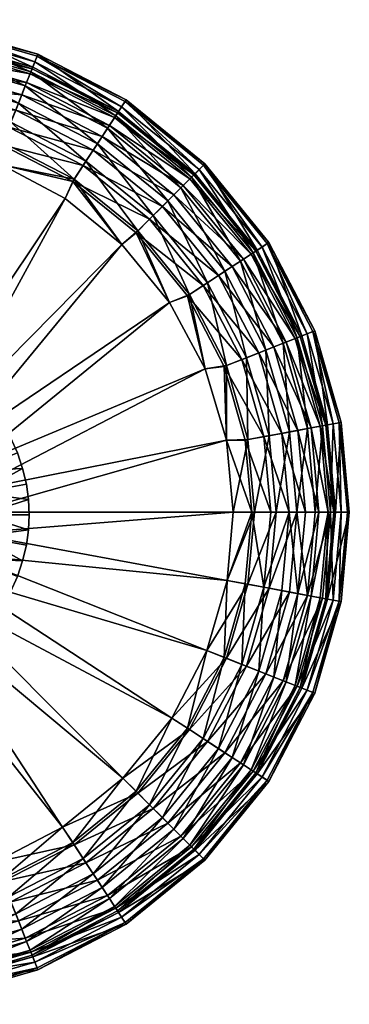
# Model space of a CAD drawing. Header units: centimetres. Extents: x -36.9 to 4.5, y -2.2 to 2.
# Tile 252 of 256: x -6 to -4.6, y -2.2 to 2. Entities that reach past the tile are written whole.
import ezdxf

# ---------------------------------------------------------------- set-up
doc = ezdxf.new("R2010")
doc.units = ezdxf.units.CM
doc.layers.add('87', color=7, linetype='Continuous', true_color=0xe158c7)
doc.layers.add('93', color=7, linetype='Continuous', true_color=0xe158c7)

msp = doc.modelspace()

# ---------------------------------------------------------------- meshes
at = {"layer": '87', "color": 254, "true_color": 0xcad1ee}
mesh = msp.add_polyface(dxfattribs=at)
corners = [(-5.9619, -0.0678, 2.6409), (-5.959, -0.1329, 2.6909), (-5.959, -0.1329, 2.6409), (-5.9619, -0.0678, 2.6909), (-5.9711, -0.001, 2.6409), (-5.9711, -0.001, 2.6909), (-5.987, 0.0666, 2.6409), (-5.987, 0.0666, 2.6909), (-6.0099, 0.1339, 2.6409), (-6.0099, 0.1339, 2.6909), (-6.04, 0.2001, 2.6409), (-6.04, 0.2001, 2.6909), (-6.0772, 0.2638, 2.6409), (-6.0772, 0.2638, 2.6909), (-6.1212, 0.324, 2.6409), (-6.1212, 0.324, 2.6909), (-6.169, -0.1329, 2.6409), (-5.9619, -0.0678, 2.6409), (-5.959, -0.1329, 2.6409), (-6.1776, -0.0392, 2.6409), (-5.9711, -0.001, 2.6409), (-5.987, 0.0666, 2.6409), (-6.2052, 0.0566, 2.6409), (-6.0099, 0.1339, 2.6409), (-6.04, 0.2001, 2.6409), (-6.253, 0.1489, 2.6409), (-6.0772, 0.2638, 2.6409), (-6.1212, 0.324, 2.6409), (-6.3198, 0.2312, 2.6409), (-6.1714, 0.3797, 2.6409), (-6.3198, 0.2312, 2.6909), (-6.1212, 0.324, 2.6909), (-6.1714, 0.3797, 2.6909), (-6.253, 0.1489, 2.6909), (-6.0772, 0.2638, 2.6909), (-6.04, 0.2001, 2.6909), (-6.2052, 0.0566, 2.6909), (-6.0099, 0.1339, 2.6909), (-5.987, 0.0666, 2.6909), (-6.1776, -0.0392, 2.6909), (-5.9711, -0.001, 2.6909), (-5.9619, -0.0678, 2.6909), (-6.169, -0.1329, 2.6909), (-5.959, -0.1329, 2.6909), (-6.1776, -0.0392, 2.6909), (-6.169, -0.1329, 2.6409), (-6.169, -0.1329, 2.6909), (-6.1776, -0.0392, 2.6409), (-6.2052, 0.0566, 2.6909), (-6.2052, 0.0566, 2.6409), (-6.253, 0.1489, 2.6909), (-6.253, 0.1489, 2.6409), (-6.3198, 0.2312, 2.6909), (-6.3198, 0.2312, 2.6409), (-6.4022, 0.2981, 2.6909), (-6.4022, 0.2981, 2.6409)]
mesh.append_faces([[corners[k] for k in face] for face in [(0, 1, 2), (0, 3, 1), (4, 3, 0), (4, 5, 3), (6, 5, 4), (6, 7, 5), (8, 7, 6), (8, 9, 7), (10, 9, 8), (10, 11, 9), (12, 11, 10), (12, 13, 11), (14, 13, 12), (14, 15, 13), (16, 17, 18), (19, 17, 16), (19, 20, 17), (19, 21, 20), (22, 21, 19), (22, 23, 21), (22, 24, 23), (25, 24, 22), (25, 26, 24), (25, 27, 26), (28, 27, 25), (28, 29, 27), (30, 31, 32), (33, 31, 30), (33, 34, 31), (33, 35, 34), (36, 35, 33), (36, 37, 35), (36, 38, 37), (39, 38, 36), (39, 40, 38), (39, 41, 40), (42, 41, 39), (42, 43, 41), (44, 45, 46), (44, 47, 45), (48, 47, 44), (48, 49, 47), (50, 49, 48), (50, 51, 49), (52, 51, 50), (52, 53, 51), (54, 53, 52), (54, 55, 53)]], dxfattribs={"color": 254})
mesh = msp.add_polyface(dxfattribs=at)
corners = [(-6.0772, -0.5296, 2.6409), (-6.1212, -0.5899, 2.6909), (-6.1212, -0.5899, 2.6409), (-6.0772, -0.5296, 2.6909), (-6.04, -0.4659, 2.6409), (-6.04, -0.4659, 2.6909), (-6.0099, -0.3998, 2.6409), (-6.0099, -0.3998, 2.6909), (-5.987, -0.3324, 2.6409), (-5.987, -0.3324, 2.6909), (-5.9711, -0.2648, 2.6409), (-5.9711, -0.2648, 2.6909), (-5.9619, -0.1981, 2.6409), (-5.9619, -0.1981, 2.6909), (-5.959, -0.1329, 2.6409), (-5.959, -0.1329, 2.6909), (-6.3198, -0.4971, 2.6409), (-6.1212, -0.5899, 2.6409), (-6.1714, -0.6456, 2.6409), (-6.253, -0.4147, 2.6409), (-6.0772, -0.5296, 2.6409), (-6.04, -0.4659, 2.6409), (-6.2052, -0.3225, 2.6409), (-6.0099, -0.3998, 2.6409), (-5.987, -0.3324, 2.6409), (-6.1776, -0.2266, 2.6409), (-5.9711, -0.2648, 2.6409), (-5.9619, -0.1981, 2.6409), (-6.169, -0.1329, 2.6409), (-5.959, -0.1329, 2.6409), (-6.1212, -0.5899, 2.6909), (-6.3198, -0.4971, 2.6909), (-6.1714, -0.6456, 2.6909), (-6.169, -0.1329, 2.6909), (-5.9619, -0.1981, 2.6909), (-5.959, -0.1329, 2.6909), (-6.1776, -0.2266, 2.6909), (-5.9711, -0.2648, 2.6909), (-5.987, -0.3324, 2.6909), (-6.2052, -0.3225, 2.6909), (-6.0099, -0.3998, 2.6909), (-6.04, -0.4659, 2.6909), (-6.253, -0.4147, 2.6909), (-6.0772, -0.5296, 2.6909), (-6.3198, -0.4971, 2.6909), (-6.4022, -0.564, 2.6409), (-6.4022, -0.564, 2.6909), (-6.3198, -0.4971, 2.6409), (-6.253, -0.4147, 2.6909), (-6.253, -0.4147, 2.6409), (-6.2052, -0.3225, 2.6909), (-6.2052, -0.3225, 2.6409), (-6.1776, -0.2266, 2.6909), (-6.1776, -0.2266, 2.6409), (-6.169, -0.1329, 2.6409), (-6.169, -0.1329, 2.6909)]
mesh.append_faces([[corners[k] for k in face] for face in [(0, 1, 2), (0, 3, 1), (4, 3, 0), (4, 5, 3), (6, 5, 4), (6, 7, 5), (8, 7, 6), (8, 9, 7), (10, 9, 8), (10, 11, 9), (12, 11, 10), (12, 13, 11), (14, 13, 12), (14, 15, 13), (16, 17, 18), (19, 17, 16), (19, 20, 17), (19, 21, 20), (22, 21, 19), (22, 23, 21), (22, 24, 23), (25, 24, 22), (25, 26, 24), (25, 27, 26), (28, 27, 25), (28, 29, 27), (30, 31, 32), (33, 34, 35), (36, 34, 33), (36, 37, 34), (36, 38, 37), (39, 38, 36), (39, 40, 38), (39, 41, 40), (42, 41, 39), (42, 43, 41), (42, 30, 43), (31, 30, 42), (44, 45, 46), (44, 47, 45), (48, 47, 44), (48, 49, 47), (50, 49, 48), (50, 51, 49), (52, 51, 50), (52, 53, 51), (52, 54, 53), (55, 54, 52)]], dxfattribs={"color": 254})
at = {"layer": '93', "color": 254, "true_color": 0xe5e5e5}
mesh = msp.add_polyface(dxfattribs=at)
corners = [(-5.9438, 1.7987, -3.8591), (-6.3172, 1.9682, -3.8591), (-5.9217, 1.8545, -3.8591), (-6.3281, 1.9092, -3.8591), (-6.7039, 2.0037, -3.8591), (-6.7039, 1.9437, -3.8591), (-6.7039, 2.0037, 2.1409), (-6.3172, 1.9682, -3.8591), (-6.7039, 2.0037, -3.8591), (-6.3172, 1.9682, 2.1409), (-5.9217, 1.8545, 2.1409), (-5.9217, 1.8545, -3.8591), (-6.3281, 1.9092, -3.8591), (-6.7039, 1.9437, 2.1409), (-6.7039, 1.9437, -3.8591), (-6.3281, 1.9092, 2.1409), (-5.9438, 1.7987, -3.8591), (-5.9438, 1.7987, 2.1409), (-6.7039, 1.9437, 2.1409), (-6.3295, 1.902, 2.2209), (-6.7039, 1.9364, 2.2209), (-6.3281, 1.9092, 2.1409), (-5.9438, 1.7987, 2.1409), (-5.9465, 1.7919, 2.2209), (-6.7039, 1.8148, 2.452), (-6.3412, 1.8387, 2.3816), (-6.3516, 1.7825, 2.452), (-6.7039, 1.872, 2.3816), (-6.3338, 1.8789, 2.3028), (-6.7039, 1.9128, 2.3028), (-5.9702, 1.732, 2.3816), (-5.9551, 1.77, 2.3028), (-5.9217, 1.8545, 2.1409), (-6.3187, 1.96, 2.2319), (-5.9248, 1.8468, 2.2319), (-6.3172, 1.9682, 2.1409), (-6.7039, 1.9954, 2.2319), (-6.7039, 2.0037, 2.1409), (-6.3236, 1.9337, 2.3249), (-6.7039, 1.9686, 2.3249), (-5.9346, 1.8219, 2.3249), (-6.332, 1.8881, 2.4145), (-6.7039, 1.9222, 2.4145), (-6.3439, 1.8242, 2.4944), (-6.7039, 1.8573, 2.4944), (-5.9517, 1.7787, 2.4145), (-5.9756, 1.7184, 2.4944), (-6.3584, 1.7456, 2.5594), (-6.7039, 1.7773, 2.5594)]
mesh.append_faces([[corners[k] for k in face] for face in [(0, 1, 2), (3, 1, 0), (3, 4, 1), (5, 4, 3), (6, 7, 8), (9, 7, 6), (10, 7, 9), (10, 11, 7), (12, 13, 14), (12, 15, 13), (16, 15, 12), (16, 17, 15), (18, 19, 20), (21, 19, 18), (22, 19, 21), (22, 23, 19), (24, 25, 26), (25, 24, 27), (27, 28, 25), (28, 27, 29), (29, 19, 28), (19, 29, 20), (30, 26, 25), (31, 25, 28), (28, 23, 31), (23, 28, 19), (32, 33, 34), (35, 33, 32), (35, 36, 33), (37, 36, 35), (36, 38, 33), (38, 36, 39), (33, 40, 34), (40, 33, 38), (39, 41, 38), (41, 39, 42), (42, 43, 41), (43, 42, 44), (38, 45, 40), (45, 38, 41), (41, 46, 45), (46, 41, 43), (44, 47, 43), (47, 44, 48)]], dxfattribs={"color": 254})
mesh = msp.add_polyface(dxfattribs=at)
corners = [(-6.0761, 1.3776, 2.5809), (-5.7709, 1.3058, 2.5735), (-5.8044, 1.2321, 2.5809), (-6.0763, 1.4641, 2.5735), (-6.3806, 1.4712, 2.5809), (-6.3936, 1.5553, 2.5735), (-6.7039, 1.5037, 2.5809), (-6.7039, 1.5838, 2.5735), (-6.3787, 1.6358, 2.55), (-6.7039, 1.6657, 2.55), (-6.3644, 1.7133, 2.5092), (-6.7039, 1.7445, 2.5092), (-6.3516, 1.7825, 2.452), (-6.7039, 1.8148, 2.452), (-6.0461, 1.5402, 2.55), (-6.0171, 1.6135, 2.5092), (-5.9912, 1.6789, 2.452), (-5.9702, 1.732, 2.3816), (-6.3412, 1.8387, 2.3816), (-5.9551, 1.77, 2.3028), (-5.726, 1.3744, 2.55), (-5.6829, 1.4404, 2.5092), (-5.6444, 1.4992, 2.452), (-5.7649, 1.315, 2.6325), (-6.0761, 1.3776, 2.6409), (-5.8044, 1.2321, 2.6409), (-6.0722, 1.4742, 2.6325), (-6.3806, 1.4712, 2.6409), (-6.3916, 1.5661, 2.6325), (-6.7039, 1.5037, 2.6409), (-6.7039, 1.5947, 2.6325), (-6.7039, 1.7773, 2.5594), (-6.3747, 1.6576, 2.6058), (-6.3584, 1.7456, 2.5594), (-6.7039, 1.6878, 2.6058), (-6.3439, 1.8242, 2.4944), (-6.005, 1.644, 2.5594), (-5.9756, 1.7184, 2.4944), (-6.038, 1.5607, 2.6058), (-5.6649, 1.4678, 2.5594), (-5.714, 1.3929, 2.6058), (-6.7039, 0.3787, 2.6409), (-6.3806, 1.4712, 2.6409), (-6.7039, 1.5037, 2.6409), (-6.6129, 0.3704, 2.5809), (-6.7039, 1.5037, 2.5809), (-6.3806, 1.4712, 2.5809)]
mesh.append_faces([[corners[k] for k in face] for face in [(0, 1, 2), (0, 3, 1), (4, 3, 0), (4, 5, 3), (6, 5, 4), (6, 7, 5), (7, 8, 5), (8, 7, 9), (9, 10, 8), (10, 9, 11), (11, 12, 10), (12, 11, 13), (5, 14, 3), (14, 5, 8), (8, 15, 14), (15, 8, 10), (10, 16, 15), (16, 10, 12), (12, 17, 16), (18, 19, 17), (20, 3, 14), (21, 14, 15), (22, 15, 16), (23, 24, 25), (26, 24, 23), (26, 27, 24), (28, 27, 26), (28, 29, 27), (30, 29, 28), (31, 32, 33), (32, 31, 34), (35, 36, 37), (36, 35, 33), (33, 38, 36), (38, 33, 32), (34, 28, 32), (28, 34, 30), (32, 26, 38), (26, 32, 28), (39, 37, 36), (40, 36, 38), (23, 38, 26), (41, 42, 43), (44, 45, 46)]], dxfattribs={"color": 254})
mesh = msp.add_polyface(dxfattribs=at)
corners = [(-5.5739, 1.6071, -3.8591), (-5.9217, 1.8545, -3.8591), (-5.5411, 1.6573, -3.8591), (-5.9438, 1.7987, -3.8591), (-5.5411, 1.6573, 2.1409), (-5.9217, 1.8545, -3.8591), (-5.9217, 1.8545, 2.1409), (-5.5411, 1.6573, -3.8591), (-5.9438, 1.7987, -3.8591), (-5.5739, 1.6071, 2.1409), (-5.9438, 1.7987, 2.1409), (-5.5739, 1.6071, -3.8591), (-5.5601, 1.033, 2.5809), (-5.7709, 1.3058, 2.5735), (-5.4982, 1.0844, 2.5735), (-5.8044, 1.2321, 2.5809), (-5.5739, 1.6071, 2.1409), (-5.9465, 1.7919, 2.2209), (-5.9438, 1.7987, 2.1409), (-5.5779, 1.601, 2.2209), (-6.0763, 1.4641, 2.5735), (-5.726, 1.3744, 2.55), (-6.0461, 1.5402, 2.55), (-5.6829, 1.4404, 2.5092), (-6.0171, 1.6135, 2.5092), (-5.6444, 1.4992, 2.452), (-5.4403, 1.1423, 2.55), (-5.3846, 1.198, 2.5092), (-5.3348, 1.2478, 2.452), (-5.9912, 1.6789, 2.452), (-5.6131, 1.5471, 2.3816), (-5.9702, 1.732, 2.3816), (-5.5908, 1.5813, 2.3028), (-5.9551, 1.77, 2.3028), (-5.2944, 1.2882, 2.3816), (-5.2656, 1.317, 2.3028), (-5.7649, 1.315, 2.6325), (-5.5601, 1.033, 2.6409), (-5.4905, 1.0921, 2.6325), (-5.8044, 1.2321, 2.6409), (-5.5411, 1.6573, 2.1409), (-5.9248, 1.8468, 2.2319), (-5.5456, 1.6503, 2.2319), (-5.9217, 1.8545, 2.1409), (-5.5603, 1.628, 2.3249), (-5.9346, 1.8219, 2.3249), (-5.5857, 1.5891, 2.4145), (-5.9517, 1.7787, 2.4145), (-5.6212, 1.5348, 2.4944), (-5.9756, 1.7184, 2.4944), (-5.3048, 1.2778, 2.4944), (-5.6649, 1.4678, 2.5594), (-6.005, 1.644, 2.5594), (-5.714, 1.3929, 2.6058), (-5.3614, 1.2212, 2.5594), (-5.4247, 1.1579, 2.6058), (-6.038, 1.5607, 2.6058)]
mesh.append_faces([[corners[k] for k in face] for face in [(0, 1, 2), (3, 1, 0), (4, 5, 6), (4, 7, 5), (8, 9, 10), (11, 9, 8), (12, 13, 14), (15, 13, 12), (16, 17, 18), (16, 19, 17), (20, 21, 13), (22, 23, 21), (24, 25, 23), (13, 26, 14), (26, 13, 21), (21, 27, 26), (27, 21, 23), (28, 23, 25), (29, 30, 25), (30, 29, 31), (31, 32, 30), (32, 31, 33), (33, 19, 32), (19, 33, 17), (34, 25, 30), (35, 30, 32), (36, 37, 38), (36, 39, 37), (40, 41, 42), (43, 41, 40), (41, 44, 42), (44, 41, 45), (45, 46, 44), (46, 45, 47), (47, 48, 46), (48, 47, 49), (50, 46, 48), (49, 51, 48), (52, 53, 51), (54, 48, 51), (55, 51, 53), (56, 36, 53), (53, 38, 55), (38, 53, 36)]], dxfattribs={"color": 254})
mesh = msp.add_polyface(dxfattribs=at)
corners = [(-4.9755, 1.0087, -3.8591), (-5.2013, 1.3813, -3.8591), (-4.9253, 1.0415, -3.8591), (-5.2437, 1.3389, -3.8591), (-5.5411, 1.6573, -3.8591), (-5.5739, 1.6071, -3.8591), (-5.5411, 1.6573, 2.1409), (-5.2013, 1.3813, -3.8591), (-5.5411, 1.6573, -3.8591), (-5.2013, 1.3813, 2.1409), (-4.9253, 1.0415, 2.1409), (-4.9253, 1.0415, -3.8591), (-5.2437, 1.3389, -3.8591), (-5.5739, 1.6071, 2.1409), (-5.5739, 1.6071, -3.8591), (-5.2437, 1.3389, 2.1409), (-4.9755, 1.0087, -3.8591), (-4.9755, 1.0087, 2.1409), (-5.5739, 1.6071, 2.1409), (-5.2489, 1.3337, 2.2209), (-5.5779, 1.601, 2.2209), (-5.2437, 1.3389, 2.1409), (-4.9816, 1.0047, 2.2209), (-4.9755, 1.0087, 2.1409), (-5.6829, 1.4404, 2.5092), (-5.3348, 1.2478, 2.452), (-5.3846, 1.198, 2.5092), (-5.6444, 1.4992, 2.452), (-5.2944, 1.2882, 2.3816), (-5.6131, 1.5471, 2.3816), (-5.2656, 1.317, 2.3028), (-5.5908, 1.5813, 2.3028), (-5.0834, 0.9382, 2.452), (-5.0355, 0.9695, 2.3816), (-5.0013, 0.9918, 2.3028), (-4.9253, 1.0415, 2.1409), (-5.2072, 1.3754, 2.2319), (-4.9323, 1.037, 2.2319), (-5.2013, 1.3813, 2.1409), (-5.5456, 1.6503, 2.2319), (-5.5411, 1.6573, 2.1409), (-5.2261, 1.3565, 2.3249), (-5.5603, 1.628, 2.3249), (-5.2589, 1.3237, 2.4145), (-5.5857, 1.5891, 2.4145), (-5.3048, 1.2778, 2.4944), (-5.6212, 1.5348, 2.4944), (-5.3614, 1.2212, 2.5594), (-5.6649, 1.4678, 2.5594), (-5.4247, 1.1579, 2.6058), (-4.9547, 1.0223, 2.3249), (-4.9935, 0.9969, 2.4145), (-5.0478, 0.9614, 2.4944), (-5.1148, 0.9177, 2.5594)]
mesh.append_faces([[corners[k] for k in face] for face in [(0, 1, 2), (3, 1, 0), (3, 4, 1), (5, 4, 3), (6, 7, 8), (9, 7, 6), (10, 7, 9), (10, 11, 7), (12, 13, 14), (12, 15, 13), (16, 15, 12), (16, 17, 15), (18, 19, 20), (21, 19, 18), (21, 22, 19), (23, 22, 21), (24, 25, 26), (27, 28, 25), (29, 30, 28), (31, 19, 30), (19, 31, 20), (32, 26, 25), (33, 25, 28), (34, 28, 30), (30, 22, 34), (22, 30, 19), (35, 36, 37), (38, 36, 35), (38, 39, 36), (40, 39, 38), (39, 41, 36), (41, 39, 42), (42, 43, 41), (43, 42, 44), (44, 45, 43), (46, 47, 45), (48, 49, 47), (36, 50, 37), (50, 36, 41), (41, 51, 50), (51, 41, 43), (43, 52, 51), (52, 43, 45), (53, 45, 47)]], dxfattribs={"color": 254})
mesh = msp.add_polyface(dxfattribs=at)
corners = [(-6.4303, 0.2972, 2.6409), (-6.0761, 1.3776, 2.6409), (-6.5198, 0.3436, 2.6409), (-6.6129, 0.3704, 2.6409), (-6.3806, 1.4712, 2.6409), (-6.7039, 0.3787, 2.6409), (-5.1087, 0.1884, 2.6409), (-6.2122, -0.0303, 2.6409), (-6.2039, -0.1213, 2.6409), (-5.2008, 0.4963, 2.6409), (-6.239, 0.0628, 2.6409), (-5.3541, 0.7836, 2.6409), (-6.2854, 0.1523, 2.6409), (-5.5601, 1.033, 2.6409), (-6.3503, 0.2323, 2.6409), (-5.8044, 1.2321, 2.6409), (-6.2122, -0.0303, 2.5809), (-5.1087, 0.1884, 2.5809), (-6.2039, -0.1213, 2.5809), (-5.2008, 0.4963, 2.5809), (-6.239, 0.0628, 2.5809), (-5.3541, 0.7836, 2.5809), (-6.2854, 0.1523, 2.5809), (-5.5601, 1.033, 2.5809), (-6.3503, 0.2323, 2.5809), (-5.8044, 1.2321, 2.5809), (-6.4303, 0.2972, 2.5809), (-6.0761, 1.3776, 2.5809), (-6.5198, 0.3436, 2.5809), (-6.3806, 1.4712, 2.5809), (-6.6129, 0.3704, 2.5809), (-6.7039, 0.3787, 2.5809), (-6.7039, 1.5037, 2.5809), (-6.2122, -0.0303, 2.6409), (-6.2039, -0.1213, 2.5809), (-6.2039, -0.1213, 2.6409), (-6.6129, 0.3704, 2.5809), (-6.7039, 0.3787, 2.6409), (-6.7039, 0.3787, 2.5809), (-6.6129, 0.3704, 2.6409), (-6.5198, 0.3436, 2.5809), (-6.5198, 0.3436, 2.6409), (-6.4303, 0.2972, 2.5809), (-6.4303, 0.2972, 2.6409), (-6.3503, 0.2323, 2.5809), (-6.3503, 0.2323, 2.6409), (-6.2854, 0.1523, 2.5809), (-6.2854, 0.1523, 2.6409), (-6.239, 0.0628, 2.5809), (-6.239, 0.0628, 2.6409), (-6.2122, -0.0303, 2.5809)]
mesh.append_faces([[corners[k] for k in face] for face in [(0, 1, 2), (3, 4, 5), (3, 1, 4), (2, 1, 3), (6, 7, 8), (9, 7, 6), (9, 10, 7), (11, 10, 9), (11, 12, 10), (13, 12, 11), (13, 14, 12), (15, 14, 13), (15, 0, 14), (1, 0, 15), (16, 17, 18), (16, 19, 17), (20, 19, 16), (20, 21, 19), (22, 21, 20), (22, 23, 21), (24, 23, 22), (24, 25, 23), (26, 25, 24), (26, 27, 25), (28, 27, 26), (28, 29, 27), (30, 29, 28), (31, 32, 30), (33, 34, 35), (36, 37, 38), (36, 39, 37), (40, 39, 36), (40, 41, 39), (42, 41, 40), (42, 43, 41), (44, 43, 42), (44, 45, 43), (46, 45, 44), (46, 47, 45), (48, 47, 46), (48, 49, 47), (50, 49, 48), (50, 33, 49), (34, 33, 50)]], dxfattribs={"color": 254})
mesh = msp.add_polyface(dxfattribs=at)
corners = [(-5.1087, 0.1884, 2.5809), (-4.9988, -0.1213, 2.5735), (-5.0789, -0.1213, 2.5809), (-5.0273, 0.189, 2.5735), (-5.1185, 0.5063, 2.5735), (-5.2008, 0.4963, 2.5809), (-5.2768, 0.8117, 2.5735), (-5.3541, 0.7836, 2.5809), (-5.4982, 1.0844, 2.5735), (-5.5601, 1.033, 2.5809), (-5.2082, 0.8566, 2.55), (-5.4403, 1.1423, 2.55), (-5.1422, 0.8997, 2.5092), (-5.3846, 1.198, 2.5092), (-5.0834, 0.9382, 2.452), (-5.0424, 0.5365, 2.55), (-4.9691, 0.5655, 2.5092), (-4.9037, 0.5914, 2.452), (-5.3348, 1.2478, 2.452), (-5.0355, 0.9695, 2.3816), (-5.2944, 1.2882, 2.3816), (-5.0013, 0.9918, 2.3028), (-4.9468, 0.2039, 2.55), (-5.0165, 0.191, 2.6325), (-5.0789, -0.1213, 2.6409), (-4.9879, -0.1213, 2.6325), (-5.1087, 0.1884, 2.6409), (-5.1084, 0.5104, 2.6325), (-5.2008, 0.4963, 2.6409), (-5.2676, 0.8177, 2.6325), (-5.3541, 0.7836, 2.6409), (-5.4905, 1.0921, 2.6325), (-5.5601, 1.033, 2.6409), (-5.3048, 1.2778, 2.4944), (-5.1148, 0.9177, 2.5594), (-5.0478, 0.9614, 2.4944), (-5.3614, 1.2212, 2.5594), (-5.1897, 0.8686, 2.6058), (-5.4247, 1.1579, 2.6058), (-4.9386, 0.5776, 2.5594), (-5.0219, 0.5446, 2.6058), (-5.1087, 0.1884, 2.6409), (-6.2039, -0.1213, 2.6409), (-5.0789, -0.1213, 2.6409), (-6.2039, -0.1213, 2.5809), (-5.1087, 0.1884, 2.5809), (-5.0789, -0.1213, 2.5809)]
mesh.append_faces([[corners[k] for k in face] for face in [(0, 1, 2), (0, 3, 1), (0, 4, 3), (5, 4, 0), (5, 6, 4), (7, 6, 5), (7, 8, 6), (9, 8, 7), (8, 10, 6), (10, 8, 11), (11, 12, 10), (12, 11, 13), (13, 14, 12), (6, 15, 4), (15, 6, 10), (10, 16, 15), (16, 10, 12), (12, 17, 16), (17, 12, 14), (18, 19, 14), (20, 21, 19), (4, 22, 3), (22, 4, 15), (23, 24, 25), (23, 26, 24), (27, 26, 23), (27, 28, 26), (29, 28, 27), (29, 30, 28), (31, 30, 29), (31, 32, 30), (33, 34, 35), (36, 37, 34), (37, 36, 38), (39, 35, 34), (34, 40, 39), (40, 34, 37), (38, 29, 37), (29, 38, 31), (37, 27, 40), (27, 37, 29), (23, 40, 27), (41, 42, 43), (44, 45, 46)]], dxfattribs={"color": 254})
mesh = msp.add_polyface(dxfattribs=at)
corners = [(-4.6734, 0.2545, -3.8591), (-4.7281, 0.6609, -3.8591), (-4.6144, 0.2654, -3.8591), (-4.7839, 0.6388, -3.8591), (-4.9253, 1.0415, -3.8591), (-4.9755, 1.0087, -3.8591), (-4.9253, 1.0415, -3.8591), (-4.7281, 0.6609, 2.1409), (-4.7281, 0.6609, -3.8591), (-4.6144, 0.2654, 2.1409), (-4.6144, 0.2654, -3.8591), (-4.9253, 1.0415, 2.1409), (-4.7839, 0.6388, -3.8591), (-4.9755, 1.0087, 2.1409), (-4.9755, 1.0087, -3.8591), (-4.7839, 0.6388, 2.1409), (-4.6734, 0.2545, -3.8591), (-4.6734, 0.2545, 2.1409), (-4.7839, 0.6388, 2.1409), (-4.9816, 1.0047, 2.2209), (-4.9755, 1.0087, 2.1409), (-4.7907, 0.6361, 2.2209), (-4.6734, 0.2545, 2.1409), (-5.0834, 0.9382, 2.452), (-4.8506, 0.6124, 2.3816), (-4.9037, 0.5914, 2.452), (-5.0355, 0.9695, 2.3816), (-4.8126, 0.6275, 2.3028), (-5.0013, 0.9918, 2.3028), (-4.8693, 0.2182, 2.5092), (-5.0424, 0.5365, 2.55), (-4.9691, 0.5655, 2.5092), (-4.8001, 0.231, 2.452), (-4.7439, 0.2414, 2.3816), (-4.7037, 0.2489, 2.3028), (-4.6806, 0.2531, 2.2209), (-4.6144, 0.2654, 2.1409), (-4.7358, 0.6578, 2.2319), (-4.6226, 0.2639, 2.2319), (-4.7281, 0.6609, 2.1409), (-4.9323, 1.037, 2.2319), (-4.9253, 1.0415, 2.1409), (-4.7607, 0.648, 2.3249), (-4.9547, 1.0223, 2.3249), (-4.8039, 0.6309, 2.4145), (-4.9935, 0.9969, 2.4145), (-4.8642, 0.607, 2.4944), (-5.0478, 0.9614, 2.4944), (-4.6489, 0.259, 2.3249), (-4.6945, 0.2506, 2.4145), (-4.7584, 0.2387, 2.4944), (-4.9386, 0.5776, 2.5594), (-4.837, 0.2242, 2.5594), (-4.925, 0.2079, 2.6058), (-5.0219, 0.5446, 2.6058)]
mesh.append_faces([[corners[k] for k in face] for face in [(0, 1, 2), (3, 1, 0), (3, 4, 1), (5, 4, 3), (6, 7, 8), (8, 9, 10), (8, 7, 9), (7, 6, 11), (12, 13, 14), (12, 15, 13), (16, 15, 12), (16, 17, 15), (18, 19, 20), (18, 21, 19), (22, 21, 18), (23, 24, 25), (24, 23, 26), (26, 27, 24), (27, 26, 28), (28, 21, 27), (21, 28, 19), (29, 30, 31), (32, 31, 25), (33, 25, 24), (34, 24, 27), (35, 27, 21), (36, 37, 38), (39, 37, 36), (39, 40, 37), (41, 40, 39), (40, 42, 37), (42, 40, 43), (43, 44, 42), (44, 43, 45), (45, 46, 44), (46, 45, 47), (37, 48, 38), (48, 37, 42), (42, 49, 48), (49, 42, 44), (50, 44, 46), (47, 51, 46), (52, 46, 51), (53, 51, 54)]], dxfattribs={"color": 254})
mesh = msp.add_polyface(dxfattribs=at)
corners = [(-4.6389, -0.1213, -3.8591), (-4.6144, 0.2654, -3.8591), (-4.5789, -0.1213, -3.8591), (-4.6734, 0.2545, -3.8591), (-4.6144, 0.2654, -3.8591), (-4.5789, -0.1213, 2.1409), (-4.5789, -0.1213, -3.8591), (-4.6144, 0.2654, 2.1409), (-4.6734, 0.2545, 2.1409), (-4.6389, -0.1213, -3.8591), (-4.6389, -0.1213, 2.1409), (-4.6734, 0.2545, -3.8591), (-5.0273, 0.189, 2.5735), (-4.9169, -0.1213, 2.55), (-4.9988, -0.1213, 2.5735), (-4.6462, -0.1213, 2.2209), (-4.6734, 0.2545, 2.1409), (-4.6389, -0.1213, 2.1409), (-4.6806, 0.2531, 2.2209), (-4.7907, 0.6361, 2.2209), (-4.7037, 0.2489, 2.3028), (-4.6698, -0.1213, 2.3028), (-4.7439, 0.2414, 2.3816), (-4.7106, -0.1213, 2.3816), (-4.8001, 0.231, 2.452), (-4.7678, -0.1213, 2.452), (-4.8693, 0.2182, 2.5092), (-4.8381, -0.1213, 2.5092), (-4.9468, 0.2039, 2.55), (-5.0424, 0.5365, 2.55), (-4.9691, 0.5655, 2.5092), (-4.9037, 0.5914, 2.452), (-4.8506, 0.6124, 2.3816), (-4.8126, 0.6275, 2.3028), (-4.6144, 0.2654, 2.1409), (-4.5872, -0.1213, 2.2319), (-4.5789, -0.1213, 2.1409), (-4.9879, -0.1213, 2.6325), (-4.925, 0.2079, 2.6058), (-5.0165, 0.191, 2.6325), (-4.8948, -0.1213, 2.6058), (-4.837, 0.2242, 2.5594), (-4.8053, -0.1213, 2.5594), (-4.7584, 0.2387, 2.4944), (-4.7253, -0.1213, 2.4944), (-4.6945, 0.2506, 2.4145), (-4.6604, -0.1213, 2.4145), (-4.6489, 0.259, 2.3249), (-4.614, -0.1213, 2.3249), (-4.6226, 0.2639, 2.2319), (-4.8039, 0.6309, 2.4145), (-4.8642, 0.607, 2.4944), (-4.9386, 0.5776, 2.5594), (-5.0219, 0.5446, 2.6058)]
mesh.append_faces([[corners[k] for k in face] for face in [(0, 1, 2), (3, 1, 0), (4, 5, 6), (4, 7, 5), (8, 9, 10), (9, 8, 11), (12, 13, 14), (15, 16, 17), (16, 18, 19), (15, 18, 16), (15, 20, 18), (21, 20, 15), (21, 22, 20), (23, 22, 21), (23, 24, 22), (25, 24, 23), (25, 26, 24), (27, 26, 25), (27, 28, 26), (13, 28, 27), (13, 12, 28), (29, 26, 28), (30, 24, 26), (31, 22, 24), (32, 20, 22), (33, 18, 20), (34, 35, 36), (37, 38, 39), (40, 38, 37), (40, 41, 38), (42, 41, 40), (42, 43, 41), (44, 43, 42), (44, 45, 43), (46, 45, 44), (46, 47, 45), (48, 47, 46), (48, 49, 47), (35, 49, 48), (34, 49, 35), (50, 43, 45), (51, 41, 43), (52, 38, 41), (53, 39, 38)]], dxfattribs={"color": 254})
mesh = msp.add_polyface(dxfattribs=at)
corners = [(-6.2039, -0.1213, 2.5809), (-6.2122, -0.2123, 2.6409), (-6.2039, -0.1213, 2.6409), (-6.2122, -0.2123, 2.5809), (-6.239, -0.3053, 2.5809), (-6.239, -0.3053, 2.6409), (-6.2854, -0.3949, 2.6409), (-6.2854, -0.3949, 2.5809), (-6.3503, -0.4748, 2.6409), (-6.3503, -0.4748, 2.5809), (-6.4303, -0.5398, 2.6409), (-6.4303, -0.5398, 2.5809), (-6.5198, -0.5862, 2.6409), (-6.5198, -0.5862, 2.5809), (-6.6129, -0.6129, 2.5809), (-6.6129, -0.6129, 2.6409), (-6.7039, -0.6213, 2.5809), (-6.7039, -0.6213, 2.6409), (-6.4082, -1.7192, 2.6409), (-6.6129, -0.6129, 2.6409), (-6.7039, -0.6213, 2.6409), (-6.1057, -1.6322, 2.6409), (-6.5198, -0.5862, 2.6409), (-5.8147, -1.4814, 2.6409), (-6.4303, -0.5398, 2.6409), (-5.5548, -1.2703, 2.6409), (-6.3503, -0.4748, 2.6409), (-5.3438, -1.0105, 2.6409), (-6.2854, -0.3949, 2.6409), (-5.193, -0.7194, 2.6409), (-6.239, -0.3053, 2.6409), (-5.106, -0.417, 2.6409), (-6.2122, -0.2123, 2.6409), (-5.0789, -0.1213, 2.6409), (-6.2039, -0.1213, 2.6409), (-6.6129, -0.6129, 2.5809), (-6.4082, -1.7192, 2.5809), (-6.7039, -0.6213, 2.5809), (-6.1057, -1.6322, 2.5809), (-6.5198, -0.5862, 2.5809), (-5.8147, -1.4814, 2.5809), (-6.4303, -0.5398, 2.5809), (-5.5548, -1.2703, 2.5809), (-6.3503, -0.4748, 2.5809), (-5.3438, -1.0105, 2.5809), (-6.2854, -0.3949, 2.5809), (-5.193, -0.7194, 2.5809), (-6.239, -0.3053, 2.5809), (-5.106, -0.417, 2.5809), (-6.2122, -0.2123, 2.5809), (-6.2039, -0.1213, 2.5809), (-5.0789, -0.1213, 2.5809)]
mesh.append_faces([[corners[k] for k in face] for face in [(0, 1, 2), (3, 1, 0), (4, 1, 3), (4, 5, 1), (4, 6, 5), (7, 6, 4), (7, 8, 6), (9, 8, 7), (9, 10, 8), (11, 10, 9), (11, 12, 10), (13, 12, 11), (14, 12, 13), (14, 15, 12), (16, 15, 14), (16, 17, 15), (18, 19, 20), (21, 19, 18), (21, 22, 19), (23, 22, 21), (23, 24, 22), (25, 24, 23), (25, 26, 24), (27, 26, 25), (27, 28, 26), (29, 28, 27), (29, 30, 28), (31, 30, 29), (31, 32, 30), (33, 34, 32), (35, 36, 37), (35, 38, 36), (39, 38, 35), (39, 40, 38), (41, 40, 39), (41, 42, 40), (43, 42, 41), (43, 44, 42), (45, 44, 43), (45, 46, 44), (47, 46, 45), (47, 48, 46), (49, 48, 47), (50, 51, 49)]], dxfattribs={"color": 254})
mesh = msp.add_polyface(dxfattribs=at)
corners = [(-5.2676, -1.0603, 2.6325), (-5.5548, -1.2703, 2.6409), (-5.4905, -1.3347, 2.6325), (-5.3438, -1.0105, 2.6409), (-5.1084, -0.7529, 2.6325), (-5.193, -0.7194, 2.6409), (-5.0165, -0.4335, 2.6325), (-5.106, -0.417, 2.6409), (-4.9879, -0.1213, 2.6325), (-5.0789, -0.1213, 2.6409), (-5.3048, -1.5203, 2.4944), (-4.9935, -1.2395, 2.4145), (-5.0478, -1.204, 2.4944), (-4.925, -0.4505, 2.6058), (-5.0219, -0.7872, 2.6058), (-4.8642, -0.8496, 2.4944), (-5.1148, -1.1602, 2.5594), (-4.9386, -0.8201, 2.5594), (-5.1897, -1.1112, 2.6058), (-5.3614, -1.4638, 2.5594), (-5.4247, -1.4005, 2.6058), (-5.1185, -0.7489, 2.5735), (-5.106, -0.417, 2.5809), (-5.0273, -0.4315, 2.5735), (-4.9988, -0.1213, 2.5735), (-5.0789, -0.1213, 2.5809), (-5.3438, -1.0105, 2.5809), (-5.4982, -1.3269, 2.5735), (-5.5548, -1.2703, 2.5809), (-5.2768, -1.0543, 2.5735), (-5.193, -0.7194, 2.5809), (-5.0424, -0.7791, 2.55), (-5.2082, -1.0991, 2.55), (-5.1422, -1.1423, 2.5092), (-4.9691, -0.8081, 2.5092), (-5.0834, -1.1807, 2.452), (-5.4403, -1.3849, 2.55), (-5.3846, -1.4406, 2.5092), (-5.3348, -1.4903, 2.452), (-4.9037, -0.834, 2.452), (-5.0355, -1.212, 2.3816), (-5.2944, -1.5307, 2.3816), (-5.2656, -1.5596, 2.3028), (-5.0013, -1.2344, 2.3028), (-5.0789, -0.1213, 2.6409), (-6.2122, -0.2123, 2.6409), (-5.106, -0.417, 2.6409), (-6.2122, -0.2123, 2.5809), (-5.0789, -0.1213, 2.5809), (-5.106, -0.417, 2.5809)]
mesh.append_faces([[corners[k] for k in face] for face in [(0, 1, 2), (0, 3, 1), (4, 3, 0), (4, 5, 3), (6, 5, 4), (6, 7, 5), (7, 8, 9), (6, 8, 7), (10, 11, 12), (13, 4, 14), (4, 13, 6), (15, 16, 12), (17, 18, 16), (18, 17, 14), (19, 12, 16), (20, 16, 18), (14, 0, 18), (0, 14, 4), (18, 2, 20), (2, 18, 0), (21, 22, 23), (24, 22, 25), (23, 22, 24), (26, 27, 28), (26, 29, 27), (30, 29, 26), (30, 21, 29), (22, 21, 30), (23, 31, 21), (21, 32, 29), (32, 21, 31), (31, 33, 32), (33, 31, 34), (34, 35, 33), (29, 36, 27), (36, 29, 32), (32, 37, 36), (37, 32, 33), (38, 33, 35), (39, 40, 35), (41, 35, 40), (42, 40, 43), (44, 45, 46), (47, 48, 49)]], dxfattribs={"color": 254})
mesh = msp.add_polyface(dxfattribs=at)
corners = [(-4.6734, -0.497, -3.8591), (-4.5789, -0.1213, -3.8591), (-4.6144, -0.508, -3.8591), (-4.6389, -0.1213, -3.8591), (-4.6734, -0.497, -3.8591), (-4.6389, -0.1213, 2.1409), (-4.6389, -0.1213, -3.8591), (-4.6734, -0.497, 2.1409), (-4.6144, -0.508, 2.1409), (-4.5789, -0.1213, -3.8591), (-4.5789, -0.1213, 2.1409), (-4.6144, -0.508, -3.8591), (-4.7584, -0.4813, 2.4944), (-4.8053, -0.1213, 2.5594), (-4.837, -0.4668, 2.5594), (-5.0165, -0.4335, 2.6325), (-4.8948, -0.1213, 2.6058), (-4.9879, -0.1213, 2.6325), (-4.925, -0.4505, 2.6058), (-4.5789, -0.1213, 2.1409), (-4.6226, -0.5064, 2.2319), (-4.6144, -0.508, 2.1409), (-4.5872, -0.1213, 2.2319), (-4.614, -0.1213, 2.3249), (-4.6489, -0.5016, 2.3249), (-4.6604, -0.1213, 2.4145), (-4.6945, -0.4931, 2.4145), (-4.7253, -0.1213, 2.4944), (-4.8039, -0.8735, 2.4145), (-4.8642, -0.8496, 2.4944), (-4.9386, -0.8201, 2.5594), (-5.0219, -0.7872, 2.6058), (-4.6734, -0.497, 2.1409), (-4.6462, -0.1213, 2.2209), (-4.6389, -0.1213, 2.1409), (-4.9988, -0.1213, 2.5735), (-4.9468, -0.4464, 2.55), (-5.0273, -0.4315, 2.5735), (-4.9169, -0.1213, 2.55), (-4.8381, -0.1213, 2.5092), (-4.8693, -0.4608, 2.5092), (-4.8001, -0.4736, 2.452), (-4.7678, -0.1213, 2.452), (-4.7106, -0.1213, 2.3816), (-4.7439, -0.484, 2.3816), (-4.6698, -0.1213, 2.3028), (-4.7037, -0.4914, 2.3028), (-4.6806, -0.4957, 2.2209), (-5.0424, -0.7791, 2.55), (-4.9691, -0.8081, 2.5092), (-4.9037, -0.834, 2.452), (-4.8506, -0.855, 2.3816), (-4.8126, -0.87, 2.3028), (-4.7907, -0.8787, 2.2209)]
mesh.append_faces([[corners[k] for k in face] for face in [(0, 1, 2), (3, 1, 0), (4, 5, 6), (4, 7, 5), (8, 9, 10), (8, 11, 9), (12, 13, 14), (15, 16, 17), (18, 16, 15), (18, 13, 16), (14, 13, 18), (19, 20, 21), (22, 20, 19), (23, 20, 22), (23, 24, 20), (25, 24, 23), (25, 26, 24), (25, 12, 26), (27, 12, 25), (13, 12, 27), (28, 24, 26), (29, 26, 12), (30, 12, 14), (31, 14, 18), (32, 33, 34), (35, 36, 37), (38, 36, 35), (39, 36, 38), (39, 40, 36), (39, 41, 40), (42, 41, 39), (43, 41, 42), (43, 44, 41), (45, 44, 43), (45, 46, 44), (45, 47, 46), (33, 47, 45), (32, 47, 33), (48, 37, 36), (49, 36, 40), (50, 40, 41), (51, 41, 44), (52, 44, 46), (53, 46, 47)]], dxfattribs={"color": 254})
mesh = msp.add_polyface(dxfattribs=at)
corners = [(-4.9755, -1.2513, -3.8591), (-4.7281, -0.9035, -3.8591), (-4.9253, -1.2841, -3.8591), (-4.7839, -0.8814, -3.8591), (-4.6144, -0.508, -3.8591), (-4.6734, -0.497, -3.8591), (-4.7839, -0.8814, -3.8591), (-4.6734, -0.497, 2.1409), (-4.6734, -0.497, -3.8591), (-4.9755, -1.2513, 2.1409), (-4.9755, -1.2513, -3.8591), (-4.7839, -0.8814, 2.1409), (-4.7281, -0.9035, 2.1409), (-4.6144, -0.508, -3.8591), (-4.6144, -0.508, 2.1409), (-4.7281, -0.9035, -3.8591), (-4.9253, -1.2841, 2.1409), (-4.9253, -1.2841, -3.8591), (-4.9253, -1.2841, 2.1409), (-4.7358, -0.9004, 2.2319), (-4.9323, -1.2795, 2.2319), (-4.7281, -0.9035, 2.1409), (-4.6226, -0.5064, 2.2319), (-4.6144, -0.508, 2.1409), (-4.7607, -0.8906, 2.3249), (-4.6489, -0.5016, 2.3249), (-4.8039, -0.8735, 2.4145), (-4.6945, -0.4931, 2.4145), (-4.8642, -0.8496, 2.4944), (-4.9547, -1.2649, 2.3249), (-4.9935, -1.2395, 2.4145), (-5.0478, -1.204, 2.4944), (-4.7584, -0.4813, 2.4944), (-4.9386, -0.8201, 2.5594), (-4.837, -0.4668, 2.5594), (-5.0219, -0.7872, 2.6058), (-5.1148, -1.1602, 2.5594), (-4.6734, -0.497, 2.1409), (-4.7907, -0.8787, 2.2209), (-4.6806, -0.4957, 2.2209), (-4.7839, -0.8814, 2.1409), (-4.9816, -1.2472, 2.2209), (-4.9755, -1.2513, 2.1409), (-4.9468, -0.4464, 2.55), (-4.9691, -0.8081, 2.5092), (-5.0424, -0.7791, 2.55), (-4.8693, -0.4608, 2.5092), (-4.9037, -0.834, 2.452), (-4.8001, -0.4736, 2.452), (-4.8506, -0.855, 2.3816), (-4.7439, -0.484, 2.3816), (-4.8126, -0.87, 2.3028), (-4.7037, -0.4914, 2.3028), (-5.0834, -1.1807, 2.452), (-5.0355, -1.212, 2.3816), (-5.0013, -1.2344, 2.3028)]
mesh.append_faces([[corners[k] for k in face] for face in [(0, 1, 2), (3, 1, 0), (3, 4, 1), (5, 4, 3), (6, 7, 8), (9, 6, 10), (11, 6, 9), (7, 6, 11), (12, 13, 14), (12, 15, 13), (16, 15, 12), (16, 17, 15), (18, 19, 20), (21, 19, 18), (21, 22, 19), (23, 22, 21), (22, 24, 19), (24, 22, 25), (25, 26, 24), (27, 28, 26), (19, 29, 20), (29, 19, 24), (24, 30, 29), (30, 24, 26), (26, 31, 30), (31, 26, 28), (32, 33, 28), (34, 35, 33), (36, 28, 33), (37, 38, 39), (40, 38, 37), (40, 41, 38), (42, 41, 40), (43, 44, 45), (46, 47, 44), (48, 49, 47), (50, 51, 49), (52, 38, 51), (53, 44, 47), (54, 47, 49), (49, 55, 54), (55, 49, 51), (51, 41, 55), (41, 51, 38)]], dxfattribs={"color": 254})
mesh = msp.add_polyface(dxfattribs=at)
corners = [(-6.3916, -1.8086, 2.6325), (-6.7039, -1.7463, 2.6409), (-6.7039, -1.8373, 2.6325), (-6.4082, -1.7192, 2.6409), (-6.0722, -1.7168, 2.6325), (-6.1057, -1.6322, 2.6409), (-5.7649, -1.5576, 2.6325), (-5.8147, -1.4814, 2.6409), (-5.6649, -1.7104, 2.5594), (-6.038, -1.8033, 2.6058), (-6.005, -1.8866, 2.5594), (-5.714, -1.6354, 2.6058), (-5.9756, -1.9609, 2.4944), (-6.3584, -1.9882, 2.5594), (-6.3439, -2.0668, 2.4944), (-6.3747, -1.9001, 2.6058), (-6.7039, -1.9303, 2.6058), (-6.7039, -2.0199, 2.5594), (-6.4082, -1.7192, 2.5809), (-6.7039, -1.8263, 2.5735), (-6.7039, -1.7463, 2.5809), (-6.3936, -1.7979, 2.5735), (-6.1057, -1.6322, 2.5809), (-6.0763, -1.7066, 2.5735), (-5.8147, -1.4814, 2.5809), (-5.7709, -1.5484, 2.5735), (-6.0461, -1.7828, 2.55), (-5.726, -1.617, 2.55), (-6.0171, -1.8561, 2.5092), (-5.6829, -1.6829, 2.5092), (-5.9912, -1.9215, 2.452), (-5.6444, -1.7418, 2.452), (-5.9702, -1.9746, 2.3816), (-6.3787, -1.8784, 2.55), (-6.3644, -1.9559, 2.5092), (-6.3516, -2.0251, 2.452), (-6.7039, -1.9082, 2.55), (-6.7039, -1.9871, 2.5092), (-6.7039, -2.0574, 2.452), (-6.3412, -2.0813, 2.3816), (-6.4082, -1.7192, 2.6409), (-6.7039, -0.6213, 2.6409), (-6.7039, -1.7463, 2.6409), (-6.7039, -0.6213, 2.5809), (-6.4082, -1.7192, 2.5809), (-6.7039, -1.7463, 2.5809)]
mesh.append_faces([[corners[k] for k in face] for face in [(0, 1, 2), (0, 3, 1), (4, 3, 0), (4, 5, 3), (6, 5, 4), (6, 7, 5), (8, 9, 10), (11, 4, 9), (12, 13, 14), (13, 12, 10), (10, 15, 13), (15, 10, 9), (13, 16, 17), (16, 13, 15), (9, 0, 15), (0, 9, 4), (15, 2, 16), (2, 15, 0), (18, 19, 20), (18, 21, 19), (22, 21, 18), (22, 23, 21), (24, 23, 22), (24, 25, 23), (25, 26, 23), (27, 28, 26), (29, 30, 28), (31, 32, 30), (23, 33, 21), (33, 23, 26), (26, 34, 33), (34, 26, 28), (28, 35, 34), (35, 28, 30), (21, 36, 19), (36, 21, 33), (33, 37, 36), (37, 33, 34), (34, 38, 37), (38, 34, 35), (30, 39, 35), (39, 30, 32), (40, 41, 42), (43, 44, 45)]], dxfattribs={"color": 254})
mesh = msp.add_polyface(dxfattribs=at)
corners = [(-4.9253, -1.2841, -3.8591), (-5.2437, -1.5815, -3.8591), (-4.9755, -1.2513, -3.8591), (-5.5739, -1.8497, -3.8591), (-5.2013, -1.6239, -3.8591), (-5.5411, -1.8999, -3.8591), (-5.5739, -1.8497, 2.1409), (-5.2437, -1.5815, -3.8591), (-5.5739, -1.8497, -3.8591), (-5.2437, -1.5815, 2.1409), (-4.9755, -1.2513, 2.1409), (-4.9755, -1.2513, -3.8591), (-5.2013, -1.6239, 2.1409), (-4.9253, -1.2841, -3.8591), (-4.9253, -1.2841, 2.1409), (-5.2013, -1.6239, -3.8591), (-5.5411, -1.8999, -3.8591), (-5.5411, -1.8999, 2.1409), (-5.5411, -1.8999, 2.1409), (-5.2072, -1.618, 2.2319), (-5.5456, -1.8929, 2.2319), (-5.2013, -1.6239, 2.1409), (-4.9323, -1.2795, 2.2319), (-4.9253, -1.2841, 2.1409), (-5.2261, -1.5991, 2.3249), (-4.9547, -1.2649, 2.3249), (-5.2589, -1.5663, 2.4145), (-4.9935, -1.2395, 2.4145), (-5.3048, -1.5203, 2.4944), (-5.0478, -1.204, 2.4944), (-5.3614, -1.4638, 2.5594), (-5.1148, -1.1602, 2.5594), (-5.4247, -1.4005, 2.6058), (-5.5603, -1.8705, 2.3249), (-5.5857, -1.8317, 2.4145), (-5.6212, -1.7773, 2.4944), (-5.6649, -1.7104, 2.5594), (-4.9755, -1.2513, 2.1409), (-5.2489, -1.5763, 2.2209), (-4.9816, -1.2472, 2.2209), (-5.2437, -1.5815, 2.1409), (-5.5779, -1.8435, 2.2209), (-5.5739, -1.8497, 2.1409), (-5.1422, -1.1423, 2.5092), (-5.3348, -1.4903, 2.452), (-5.3846, -1.4406, 2.5092), (-5.0834, -1.1807, 2.452), (-5.2944, -1.5307, 2.3816), (-5.0355, -1.212, 2.3816), (-5.2656, -1.5596, 2.3028), (-5.0013, -1.2344, 2.3028), (-5.6444, -1.7418, 2.452), (-5.6131, -1.7896, 2.3816), (-5.5908, -1.8238, 2.3028)]
mesh.append_faces([[corners[k] for k in face] for face in [(0, 1, 2), (3, 4, 5), (1, 4, 3), (1, 0, 4), (6, 7, 8), (9, 7, 6), (10, 7, 9), (10, 11, 7), (12, 13, 14), (12, 15, 13), (12, 16, 15), (17, 16, 12), (18, 19, 20), (21, 19, 18), (21, 22, 19), (23, 22, 21), (22, 24, 19), (24, 22, 25), (25, 26, 24), (26, 25, 27), (27, 28, 26), (29, 30, 28), (31, 32, 30), (19, 33, 20), (33, 19, 24), (24, 34, 33), (34, 24, 26), (26, 35, 34), (35, 26, 28), (36, 28, 30), (37, 38, 39), (40, 38, 37), (40, 41, 38), (42, 41, 40), (43, 44, 45), (46, 47, 44), (48, 49, 47), (50, 38, 49), (38, 50, 39), (51, 45, 44), (52, 44, 47), (53, 47, 49), (49, 41, 53), (41, 49, 38)]], dxfattribs={"color": 254})
mesh = msp.add_polyface(dxfattribs=at)
corners = [(-5.9438, -2.0413, -3.8591), (-5.5411, -1.8999, -3.8591), (-5.9217, -2.0971, -3.8591), (-5.5739, -1.8497, -3.8591), (-5.5739, -1.8497, 2.1409), (-5.9438, -2.0413, -3.8591), (-5.9438, -2.0413, 2.1409), (-5.5739, -1.8497, -3.8591), (-5.9217, -2.0971, 2.1409), (-5.5411, -1.8999, -3.8591), (-5.5411, -1.8999, 2.1409), (-5.9217, -2.0971, -3.8591), (-5.4905, -1.3347, 2.6325), (-5.8147, -1.4814, 2.6409), (-5.7649, -1.5576, 2.6325), (-5.5548, -1.2703, 2.6409), (-5.9217, -2.0971, 2.1409), (-5.5456, -1.8929, 2.2319), (-5.9248, -2.0893, 2.2319), (-5.5411, -1.8999, 2.1409), (-5.9346, -2.0644, 2.3249), (-5.5603, -1.8705, 2.3249), (-5.9517, -2.0213, 2.4145), (-5.5857, -1.8317, 2.4145), (-5.9756, -1.9609, 2.4944), (-5.6212, -1.7773, 2.4944), (-5.3048, -1.5203, 2.4944), (-5.6649, -1.7104, 2.5594), (-5.3614, -1.4638, 2.5594), (-5.714, -1.6354, 2.6058), (-5.4247, -1.4005, 2.6058), (-6.005, -1.8866, 2.5594), (-6.038, -1.8033, 2.6058), (-6.0722, -1.7168, 2.6325), (-5.5739, -1.8497, 2.1409), (-5.9465, -2.0345, 2.2209), (-5.5779, -1.8435, 2.2209), (-5.9438, -2.0413, 2.1409), (-5.5548, -1.2703, 2.5809), (-5.7709, -1.5484, 2.5735), (-5.8147, -1.4814, 2.5809), (-5.4982, -1.3269, 2.5735), (-5.726, -1.617, 2.55), (-5.4403, -1.3849, 2.55), (-5.6829, -1.6829, 2.5092), (-5.3846, -1.4406, 2.5092), (-5.6444, -1.7418, 2.452), (-6.0461, -1.7828, 2.55), (-6.0171, -1.8561, 2.5092), (-5.9912, -1.9215, 2.452), (-5.3348, -1.4903, 2.452), (-5.6131, -1.7896, 2.3816), (-5.2944, -1.5307, 2.3816), (-5.5908, -1.8238, 2.3028), (-5.9702, -1.9746, 2.3816), (-5.9551, -2.0126, 2.3028)]
mesh.append_faces([[corners[k] for k in face] for face in [(0, 1, 2), (3, 1, 0), (4, 5, 6), (4, 7, 5), (8, 9, 10), (8, 11, 9), (12, 13, 14), (12, 15, 13), (16, 17, 18), (19, 17, 16), (17, 20, 18), (20, 17, 21), (21, 22, 20), (22, 21, 23), (23, 24, 22), (24, 23, 25), (26, 27, 25), (28, 29, 27), (29, 28, 30), (25, 31, 24), (31, 25, 27), (32, 27, 29), (30, 14, 29), (14, 30, 12), (33, 29, 14), (34, 35, 36), (37, 35, 34), (38, 39, 40), (38, 41, 39), (41, 42, 39), (42, 41, 43), (43, 44, 42), (44, 43, 45), (45, 46, 44), (47, 39, 42), (48, 42, 44), (49, 44, 46), (50, 51, 46), (52, 53, 51), (54, 46, 51), (51, 55, 54), (55, 51, 53), (53, 35, 55), (35, 53, 36)]], dxfattribs={"color": 254})
mesh = msp.add_polyface(dxfattribs=at)
corners = [(-6.7039, -2.1863, -3.8591), (-6.3172, -2.2108, -3.8591), (-6.7039, -2.2463, -3.8591), (-6.3281, -2.1518, -3.8591), (-5.9217, -2.0971, -3.8591), (-5.9438, -2.0413, -3.8591), (-6.3281, -2.1518, 2.1409), (-6.7039, -2.1863, -3.8591), (-6.7039, -2.1863, 2.1409), (-6.3281, -2.1518, -3.8591), (-5.9438, -2.0413, 2.1409), (-5.9438, -2.0413, -3.8591), (-5.9217, -2.0971, 2.1409), (-6.3172, -2.2108, -3.8591), (-5.9217, -2.0971, -3.8591), (-6.3172, -2.2108, 2.1409), (-6.7039, -2.2463, 2.1409), (-6.7039, -2.2463, -3.8591), (-6.7039, -2.2463, 2.1409), (-6.3187, -2.2026, 2.2319), (-6.7039, -2.2379, 2.2319), (-6.3172, -2.2108, 2.1409), (-5.9248, -2.0893, 2.2319), (-5.9217, -2.0971, 2.1409), (-6.3236, -2.1763, 2.3249), (-5.9346, -2.0644, 2.3249), (-6.7039, -2.2112, 2.3249), (-6.332, -2.1307, 2.4145), (-5.9517, -2.0213, 2.4145), (-6.3439, -2.0668, 2.4944), (-5.9756, -1.9609, 2.4944), (-6.7039, -2.1648, 2.4145), (-6.7039, -2.0998, 2.4944), (-6.7039, -2.0199, 2.5594), (-6.3584, -1.9882, 2.5594), (-5.9438, -2.0413, 2.1409), (-6.3295, -2.1446, 2.2209), (-5.9465, -2.0345, 2.2209), (-6.3281, -2.1518, 2.1409), (-6.7039, -2.1789, 2.2209), (-6.7039, -2.1863, 2.1409), (-5.9702, -1.9746, 2.3816), (-6.3338, -2.1214, 2.3028), (-6.3412, -2.0813, 2.3816), (-5.9551, -2.0126, 2.3028), (-6.3516, -2.0251, 2.452), (-6.7039, -2.1146, 2.3816), (-6.7039, -2.0574, 2.452), (-6.7039, -2.1554, 2.3028)]
mesh.append_faces([[corners[k] for k in face] for face in [(0, 1, 2), (3, 1, 0), (3, 4, 1), (5, 4, 3), (6, 7, 8), (6, 9, 7), (10, 9, 6), (10, 11, 9), (12, 13, 14), (15, 13, 12), (16, 13, 15), (16, 17, 13), (18, 19, 20), (21, 19, 18), (21, 22, 19), (23, 22, 21), (22, 24, 19), (24, 22, 25), (19, 26, 20), (26, 19, 24), (25, 27, 24), (27, 25, 28), (28, 29, 27), (29, 28, 30), (24, 31, 26), (31, 24, 27), (27, 32, 31), (32, 27, 29), (29, 33, 32), (33, 29, 34), (35, 36, 37), (38, 36, 35), (38, 39, 36), (40, 39, 38), (41, 42, 43), (42, 41, 44), (44, 36, 42), (36, 44, 37), (45, 46, 47), (46, 45, 43), (43, 48, 46), (48, 43, 42), (42, 39, 48), (39, 42, 36)]], dxfattribs={"color": 254})

doc.saveas('drawing.dxf')
